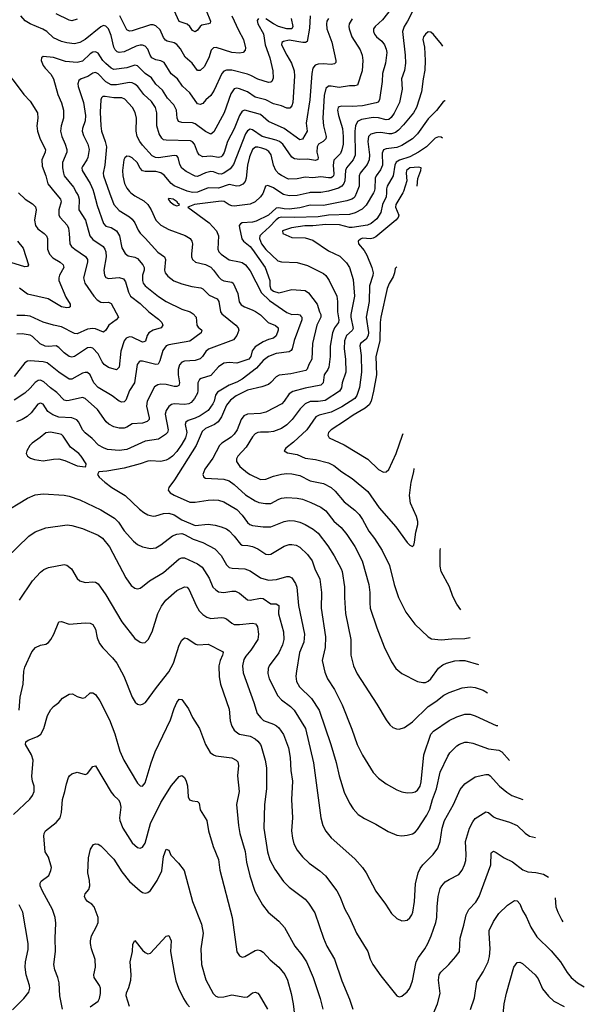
# Model space of a CAD drawing. Header units: inches. Extents: x 990586 to 1117858, y 769490 to 892071.
# Tile 156 of 248: x 1092291 to 1096603, y 823806 to 831321. Entities that reach past the tile are written whole.
import ezdxf

# ---------------------------------------------------------------- set-up
doc = ezdxf.new("R2010")
doc.units = ezdxf.units.IN
doc.header["$MEASUREMENT"] = 0
doc.layers.add('B0892', color=7, linetype='Continuous')
doc.layers.add('B0893', color=7, linetype='Continuous')

msp = doc.modelspace()

# ---------------------------------------------------------------- linework, layer by layer
at = {"layer": 'B0892', "color": 6}
for points, elevation in [([(1092977.9, 830000), (1093010.5, 829910.5), (1093050, 829864.7), (1093130, 829815), (1093150, 829797.9), (1093170.4, 829770), (1093194.7, 829714.7), (1093210.8, 829690.8), (1093250, 829654), (1093347, 829546.9), (1093398.1, 829510), (1093404.7, 829490), (1093396.8, 829410), (1093402.3, 829390), (1093422.5, 829362.5), (1093468.4, 829328.4), (1093530, 829303.6), (1093604.8, 829284.8), (1093675, 829275), (1093690, 829266.7), (1093737.6, 829217.6), (1093800.1, 829190), (1093812.8, 829170), (1093825.3, 829090), (1093834.7, 829074.7), (1093942.1, 828990), (1093959.2, 828970), (1093964.9, 828950), (1093949.6, 828910), (1093923.1, 828876.9), (1093733.5, 828806.5), (1093711.7, 828788.3), (1093686.7, 828750), (1093668, 828732), (1093630, 828720.4), (1093550, 828715.6), (1093530, 828707.1), (1093512.7, 828687.3), (1093502, 828650), (1093500.8, 828610), (1093511.6, 828550), (1093507.5, 828530), (1093490, 828520.7), (1093470, 828521), (1093410, 828535.5), (1093370, 828538.4), (1093344.8, 828535.2), (1093320.2, 828519.8), (1093264.1, 828410), (1093260.6, 828370), (1093278.8, 828281.2), (1093278.6, 828270), (1093265.4, 828254.6), (1093230, 828240.2), (1093150, 828235.3), (1093110, 828209.7), (1093090, 828202.3), (1093050, 828203.1), (1093010, 828213.6), (1092972.7, 828232.7), (1092950.5, 828250.5), (1092885.6, 828345.6), (1092790, 828430.7), (1092770, 828436.9), (1092670, 828414.4), (1092650, 828412.2), (1092630, 828417.5), (1092575.5, 828475.5), (1092525.2, 828510), (1092475.9, 828555.9), (1092450, 828568.4), (1092432.5, 828567.5), (1092410, 828552.5), (1092372.2, 828507.8), (1092331.2, 828470), (1092250, 828418.1)], 4500), ([(1092856.9, 830000), (1092883.1, 829903.1), (1092930, 829765.2), (1092950, 829745.5), (1092990, 829735.5), (1093031.4, 829710), (1093054.3, 829670), (1093070, 829580.3), (1093095.5, 829535.5), (1093118.3, 829518.3), (1093170, 829507.7), (1093190, 829498.1), (1093231.4, 829450), (1093241.4, 829430), (1093241.4, 829410), (1093229.3, 829370), (1093227.8, 829330), (1093234.2, 829310), (1093250, 829290.6), (1093350, 829208.7), (1093410.5, 829170.5), (1093530, 829111.7), (1093591.9, 829091.9), (1093617, 829077), (1093638.4, 829050), (1093643.2, 828990), (1093654, 828974), (1093681.2, 828950), (1093677.7, 828930), (1093590, 828868.1), (1093430, 828840.5), (1093408.8, 828831.2), (1093383.5, 828796.5), (1093362.1, 828717.9), (1093349.1, 828690.9), (1093330, 828688.4), (1093230, 828715.5), (1093210, 828715.6), (1093202.3, 828710), (1093189.4, 828690), (1093168.5, 828550), (1093129.4, 828490), (1093102, 828418), (1093090, 828404.6), (1093070, 828401.1), (1093050, 828408.4), (1092996.7, 828450), (1092890, 828513.9), (1092858.5, 828550), (1092830.5, 828610.5), (1092810, 828627.6), (1092790, 828629.1), (1092770, 828622.3), (1092690, 828576), (1092670, 828577.5), (1092590, 828629.4), (1092501.9, 828701.9), (1092470, 828709.6), (1092370, 828718.2), (1092350, 828715.5), (1092330, 828702.3), (1092250, 828596.6)], 4400), ([(1093140.8, 830000), (1093170, 829975.8), (1093238.9, 829938.9), (1093270, 829911.5), (1093295.5, 829870), (1093331.7, 829791.7), (1093370, 829752.3), (1093430, 829719.1), (1093554.9, 829674.8), (1093592.2, 829650), (1093606.5, 829630), (1093611.7, 829610), (1093601.9, 829530), (1093602.4, 829510), (1093609.7, 829489.7), (1093634.4, 829470), (1093710, 829451.6), (1093750, 829432.8), (1093772.1, 829410), (1093810, 829357.2), (1093830, 829338.3), (1093850, 829328.7), (1093910, 829317.9), (1093921.8, 829310), (1093956.2, 829230), (1093967.9, 829167.9), (1093983.4, 829143.4), (1094008.1, 829128.1), (1094066.8, 829106.8), (1094092.7, 829092.7), (1094130, 829068), (1094187.2, 829010), (1094245.7, 828985.7), (1094264.7, 828970), (1094264.6, 828950), (1094250, 828906.8), (1094228.9, 828891.1), (1094190, 828880.9), (1094150, 828863.2), (1094090, 828824.6), (1094065.6, 828794.4), (1094054.9, 828750), (1094039.7, 828730), (1093950, 828700.6), (1093890, 828705.2), (1093850, 828699.2), (1093810, 828671.7), (1093750, 828606), (1093676.4, 828583.6), (1093664.1, 828575.9), (1093651.3, 828550), (1093652.2, 828490), (1093648.5, 828470), (1093626.1, 828430), (1093600.4, 828399.6), (1093581.6, 828390), (1093550, 828384.8), (1093470, 828389), (1093450, 828382.8), (1093431.1, 828368.9), (1093410, 828339), (1093402.5, 828310), (1093424.7, 828190), (1093419.6, 828170), (1093405, 828155), (1093350, 828120.4), (1093250, 828105), (1093110, 828041.3), (1093050, 828032.3), (1092961.2, 828041.2), (1092930, 828052), (1092894.1, 828074.1), (1092843.5, 828123.5), (1092790, 828166.4), (1092770, 828191.2), (1092741.6, 828250), (1092727.6, 828267.6), (1092690, 828281.6), (1092590, 828286.6), (1092544.3, 828304.3), (1092507.3, 828330), (1092470, 828387.4), (1092450, 828394.5), (1092430, 828387.4), (1092378.8, 828321.2), (1092347.4, 828292.6), (1092311, 828269), (1092268, 828252)], 4600), ([(1092725.5, 830000), (1092738.1, 829978.1), (1092745.4, 829950), (1092741.9, 829870), (1092792.5, 829790), (1092826.5, 829670), (1092850, 829642.1), (1092928.5, 829588.5), (1092942.3, 829570), (1092948.5, 829550), (1092951.2, 829510), (1092933.5, 829410), (1092938.9, 829370), (1092950, 829354.3), (1092970, 829346.4), (1093050, 829352.5), (1093084, 829344), (1093100.2, 829320.2), (1093122.2, 829242.2), (1093138.3, 829210), (1093210, 829155.3), (1093277.1, 829090), (1093350, 829035.2), (1093375.7, 829010), (1093385.3, 828990), (1093370.9, 828970), (1093310, 828952.1), (1093278.2, 828930), (1093263.5, 828910), (1093251.4, 828868.5), (1093238.2, 828861.8), (1093230, 828860.5), (1093150, 828897), (1093130, 828899.5), (1093104.1, 828890), (1093088.5, 828870), (1093064.4, 828790), (1093050.1, 828669.9), (1093030.8, 828649.2), (1092970, 828665.2), (1092935.8, 828690), (1092919.9, 828710), (1092889.8, 828770), (1092850, 828814.7), (1092830, 828820.1), (1092810, 828815.8), (1092710, 828751.5), (1092690, 828745.7), (1092670, 828749.1), (1092630, 828778.3), (1092590, 828819.3), (1092570.4, 828830.4), (1092510, 828826.9), (1092485.3, 828830), (1092446.7, 828846.7), (1092390, 828901.9), (1092370, 828913), (1092310, 828924.4), (1092270, 828920.4)], 4300), ([(1092561.5, 830000), (1092602.3, 829950), (1092606.6, 829930), (1092590.5, 829870), (1092589.5, 829830), (1092599.9, 829810), (1092652.7, 829752.7), (1092662.8, 829730), (1092669.9, 829690), (1092673.1, 829610), (1092686.5, 829590), (1092711.4, 829570), (1092794.3, 829514.3), (1092809.3, 829490), (1092809.3, 829470), (1092777.4, 829350), (1092788.3, 829310), (1092856.1, 829210), (1092881.8, 829181.8), (1092910, 829166.1), (1092930, 829162.5), (1092970, 829165.3), (1092990, 829155.1), (1093045.1, 829050), (1093028.3, 829030), (1092971.6, 828990), (1092950, 828952.4), (1092930, 828936), (1092870, 828961.1), (1092850, 828964.9), (1092810, 828958.4), (1092730, 828924.1), (1092710, 828926.2), (1092610, 828976.4), (1092548.1, 828988.1), (1092470, 829012.7), (1092370, 829056.8), (1092330, 829064.1), (1092270, 829062.9)], 4200), ([(1092282.6, 830000), (1092333.9, 829950), (1092390, 829915.6), (1092411.9, 829891.9), (1092415.9, 829870), (1092403.6, 829790), (1092411.2, 829750), (1092430, 829723.9), (1092477.9, 829690), (1092496.9, 829670), (1092503.7, 829650), (1092504.3, 829570), (1092519.1, 829530), (1092543.2, 829503.2), (1092599.1, 829470), (1092623.3, 829450), (1092627.3, 829430), (1092594.8, 829370), (1092589.2, 829350), (1092590.5, 829330), (1092644, 829204), (1092675.8, 829150), (1092677.3, 829130), (1092670, 829124.7), (1092650, 829121.2), (1092610, 829128.6), (1092509.2, 829189.2), (1092350, 829225.3), (1092290.9, 829270.9)], 4100), ([(1094149.6, 830000), (1094147, 829993), (1094130.8, 829969.2), (1094089.1, 829930.9), (1094050, 829913.9), (1093930, 829898.8), (1093910, 829900.4), (1093890, 829907.9), (1093852.4, 829932.4), (1093830, 829935.2), (1093625.2, 829910), (1093574.4, 829890), (1093737.1, 829770), (1093793.7, 829710), (1093808.1, 829670), (1093803, 829570), (1093810.9, 829550), (1093828.6, 829530), (1093890, 829486.9), (1093970, 829473.4), (1093990, 829466.9), (1094015.2, 829450), (1094050, 829403.8), (1094137.2, 829237.2), (1094198.6, 829178.6), (1094330, 829087.1), (1094370, 829071.6), (1094410, 829073), (1094429.1, 829069.1), (1094439.1, 829059.1), (1094445.4, 829050), (1094445.8, 829030), (1094386.8, 828873.2), (1094371.7, 828808.3), (1094365.1, 828794.9), (1094350, 828784.6), (1094250, 828772.6), (1094190, 828751.5), (1094150, 828720.3), (1094098.5, 828661.5), (1093990, 828576.6), (1093950, 828554.4), (1093890, 828532.6), (1093800.9, 828479.1), (1093785.8, 828454.2), (1093775.9, 828410), (1093766.9, 828390), (1093730, 828338.2), (1093670, 828296.6), (1093630, 828278.7), (1093577.3, 828262.7), (1093560.3, 828250), (1093554.4, 828230), (1093567.2, 828170), (1093557.6, 828130), (1093530, 828080.3), (1093490, 828025.3), (1093458.7, 827990), (1093430, 827968.1), (1093410, 827958.4), (1093370, 827949.2), (1093290, 827954.2), (1093270, 827951), (1093210, 827930.1), (1093090, 827898.6), (1092955.3, 827875.3), (1092894.9, 827870), (1092885.2, 827850), (1092899.3, 827830), (1092941.8, 827790), (1092995.2, 827750), (1093095.3, 827690), (1093205.4, 827585.4), (1093239.2, 827559.2), (1093270, 827542.5), (1093310, 827532.9), (1093330, 827534.2), (1093390, 827550.9), (1093430, 827554.2), (1093470, 827541.9), (1093530, 827504.2), (1093630, 827460.9), (1093730, 827470.4), (1093783.6, 827463.6), (1093830, 827451.3), (1093870, 827434), (1093890, 827419.1), (1093930, 827379.1), (1093977.2, 827317.2), (1093990, 827309.8), (1094032.1, 827307.9), (1094070, 827300), (1094110, 827281.7), (1094170, 827242), (1094190, 827239), (1094210, 827242.8), (1094310, 827302.6), (1094350, 827315.2), (1094370, 827316.3), (1094401, 827310), (1094430, 827294.5), (1094490, 827239.8), (1094523.3, 827190), (1094544.2, 827130), (1094583.6, 827050), (1094596.7, 826950), (1094592.5, 826830), (1094626.1, 826610), (1094622.7, 826530), (1094601.3, 826430), (1094621.6, 826341.6), (1094642, 826290), (1094694.8, 826210), (1094753, 826093), (1094826.6, 825906.6), (1094867.2, 825790), (1094908.9, 825708.9), (1094990, 825576.1), (1095031, 825531), (1095090, 825487.8), (1095170, 825442.4), (1095210, 825426.9), (1095250, 825420.8), (1095290, 825421.7), (1095310, 825427.3), (1095330, 825439.5), (1095349, 825471), (1095356.3, 825503.7), (1095378.2, 825710), (1095431.1, 825868.9), (1095450.6, 825890), (1095570, 825971.8), (1095630, 826000.2), (1095690, 826019.9), (1095730, 826019.4), (1095770, 826008.1), (1095930, 825934.5), (1095941.9, 825933.1)], 4700), ([(1094862.8, 830000), (1094850.3, 829970), (1094840.4, 829959.6), (1094827.8, 829950), (1094790, 829938), (1094610, 829902), (1094510, 829906.4), (1094430, 829885.8), (1094350, 829875.7), (1094310, 829877.2), (1094270, 829885.1), (1094250, 829882.4), (1094190, 829829.1), (1094097.8, 829782.2), (1094070, 829775.3), (1093990, 829770.8), (1093976.2, 829763.8), (1093967.3, 829750), (1093969, 829731), (1093987.6, 829647.6), (1093999.2, 829630), (1094049.8, 829589.8), (1094070, 829566.3), (1094165, 829430), (1094200.1, 829330), (1094201.4, 829290), (1094210, 829264.3), (1094230, 829248.8), (1094270, 829237.1), (1094370, 829260.4), (1094470, 829253), (1094495.9, 829235.9), (1094561.7, 829150), (1094579.5, 829090), (1094591.6, 829070), (1094591.4, 829050), (1094559.3, 828990), (1094526.1, 828850), (1094522.2, 828730), (1094499, 828690), (1094486.7, 828653.3), (1094476.6, 828643.4), (1094360.9, 828619.1), (1094271.5, 828608.5), (1094250, 828594.5), (1094210, 828550.7), (1094190, 828537.3), (1094140.8, 828519.2), (1094030, 828492.5), (1093944.7, 828450), (1093901.8, 828418.2), (1093870, 828378.7), (1093830.9, 828289.1), (1093807.6, 828252.4), (1093777.9, 828230), (1093710, 828201.1), (1093683.4, 828176.6), (1093638, 828070), (1093472.1, 827807.9), (1093430, 827750), (1093423.8, 827730), (1093439.5, 827710), (1093470, 827692), (1093590, 827639.7), (1093630, 827638.5), (1093730, 827654.9), (1093770, 827656.9), (1093810, 827653.3), (1093850, 827640.9), (1093950, 827583.2), (1093990, 827539.8), (1094030, 827482.1), (1094047.6, 827467.6), (1094070, 827459.7), (1094150.7, 827449.3), (1094210, 827449.8), (1094310, 827490), (1094350, 827497.8), (1094390, 827496.1), (1094430, 827486.5), (1094470, 827468.5), (1094532.5, 827432.5), (1094570, 827401.3), (1094645.1, 827305.1), (1094693.6, 827230), (1094746.1, 827130), (1094752.3, 827110), (1094771.4, 826991.4), (1094771, 826910), (1094778.1, 826790), (1094820.5, 826590), (1094819.4, 826470), (1094840.6, 826390), (1094868.1, 826328.1), (1095017.9, 826097.9), (1095090, 825977.6), (1095118.4, 825938.5), (1095139.9, 825919.9), (1095168.8, 825908.8), (1095190, 825907.2), (1095230, 825919), (1095290, 825962), (1095410, 826079), (1095470, 826116.8), (1095530, 826166.6), (1095570, 826185.4), (1095670, 826221.2), (1095730, 826229.4), (1095770, 826223.8), (1095830, 826203.5), (1095864, 826183.4)], 4800), ([(1094992.9, 830000), (1094935.9, 829904.1), (1094906.1, 829873.9), (1094852.4, 829847.6), (1094810, 829834.8), (1094650, 829829.5), (1094570, 829816.9), (1094389.7, 829810.3), (1094290, 829814.8), (1094270, 829808.7), (1094250, 829793.7), (1094199.6, 829740.4), (1094143.3, 829690), (1094126, 829670), (1094123.1, 829650), (1094138.8, 829610), (1094170, 829566.6), (1094261.3, 829481.3), (1094290, 829471.6), (1094410, 829468.3), (1094490, 829444.5), (1094610, 829384.3), (1094630, 829367.2), (1094654.6, 829330), (1094712.3, 829210), (1094717.9, 829170), (1094719, 829090), (1094728.4, 829030), (1094725.4, 829010), (1094694.4, 828970), (1094680.2, 828930), (1094661.7, 828830), (1094662, 828750), (1094650.8, 828670), (1094642.9, 828650), (1094615.9, 828610), (1094607.9, 828550), (1094589.7, 828530.3), (1094470, 828509.3), (1094376.8, 828483.2), (1094350, 828464.9), (1094311.6, 828408.4), (1094291.6, 828388.4), (1094170, 828325.1), (1094130, 828314.4), (1094030.7, 828309.3), (1094003, 828297), (1093981.2, 828270), (1093951.7, 828190), (1093930, 828156.7), (1093905.4, 828134.6), (1093835.2, 828090), (1093815.9, 828070), (1093765.3, 827974.7), (1093704.5, 827890), (1093690.7, 827850), (1093696.8, 827830), (1093710, 827822.6), (1093850, 827813.3), (1093890, 827801), (1093930, 827773.6), (1094015.7, 827695.7), (1094090, 827648), (1094116.1, 827636.1), (1094167.6, 827627.6), (1094210, 827629.4), (1094270, 827662), (1094291.2, 827668.8), (1094330, 827673.5), (1094410, 827669.1), (1094450, 827660.2), (1094515.3, 827635.3), (1094590, 827600.8), (1094630, 827572.7), (1094690, 827492.7), (1094745.7, 827445.7), (1094790, 827392.9), (1094850, 827299.6), (1094906.9, 827190), (1094956.8, 827010), (1094963.9, 826950), (1094963.7, 826870), (1094968.4, 826830), (1095018.5, 826678.5), (1095075.3, 826535.3), (1095130, 826421.1), (1095164, 826370), (1095210.3, 826330.3), (1095329.8, 826269.8), (1095370, 826261), (1095390, 826262.8), (1095410, 826273), (1095430, 826290.9), (1095490, 826370.7), (1095522.6, 826397.4), (1095550, 826410.2), (1095612.9, 826427.2), (1095648.6, 826431.4), (1095690, 826429.6), (1095794, 826399.2)], 4900), ([(1095091.6, 830000), (1095090.3, 829970), (1095061.7, 829910), (1095049.2, 829850), (1095018.2, 829801.8), (1094975.3, 829764.7), (1094946.9, 829753.1), (1094830, 829734.6), (1094810, 829735.6), (1094734.4, 829754.4), (1094630, 829758.8), (1094530, 829746.4), (1094467.8, 829747.8), (1094366.9, 829733.1), (1094297.1, 829710), (1094299.5, 829690), (1094370, 829658.3), (1094470, 829654.7), (1094530, 829636.9), (1094650, 829557.8), (1094735.9, 829515.9), (1094786, 829466), (1094809.4, 829429.4), (1094836.9, 829336.9), (1094847.7, 829210), (1094819.1, 829070), (1094819.3, 829050), (1094836.5, 828963.5), (1094831.1, 828948.9), (1094786.6, 828910), (1094771.9, 828870), (1094768.7, 828810), (1094779.5, 828730), (1094780.5, 828630), (1094752.4, 828550), (1094748.6, 828510), (1094733.2, 828486.8), (1094624.5, 828415.5), (1094570, 828406.7), (1094510, 828405.9), (1094471.1, 828390), (1094432.9, 828350), (1094371.6, 828268.4), (1094330, 828227.6), (1094290, 828200.3), (1094230, 828179), (1094190, 828173.6), (1094130, 828173.4), (1094110, 828169.6), (1094090, 828159.3), (1094070, 828136.8), (1094021.4, 828058.6), (1093956.8, 827990), (1093947.1, 827970), (1093947, 827950), (1093971.9, 827911.9), (1094030, 827862.7), (1094050, 827849), (1094130, 827812.4), (1094170, 827813.1), (1094230, 827836.9), (1094290, 827852.3), (1094330, 827857), (1094370, 827854.8), (1094430, 827841.7), (1094510, 827800.2), (1094610, 827780.7), (1094670, 827750), (1094701.3, 827721.3), (1094770, 827640.9), (1094850, 827578.6), (1094883.3, 827543.3), (1094910, 827506.5), (1094957.1, 827417.1), (1095000.5, 827360.5), (1095059.4, 827270), (1095115.7, 827155.7), (1095150, 827009.4), (1095184.7, 826910), (1095239, 826799), (1095307.4, 826707.4), (1095411, 826611), (1095434.8, 826594.8), (1095508.4, 826588.4), (1095590, 826596.4), (1095690, 826597.4), (1095730.4, 826604.5)], 5000), ([(1094501, 830000), (1094410, 829978), (1094350, 829975.9), (1094305.5, 829985.5), (1094284, 830000)], 4700), ([(1095217.2, 830000), (1095163.9, 829910), (1095161.1, 829890), (1095185.3, 829830), (1095179.9, 829810), (1095164.1, 829790), (1095010, 829664.5), (1094990, 829652.9), (1094970, 829647.9), (1094910, 829652.8), (1094893.7, 829646.3), (1094874.7, 829630), (1094879.3, 829610), (1094920.3, 829560.3), (1094942.7, 829522.7), (1094979.1, 829430), (1094989.2, 829390), (1094987.6, 829367.6), (1094961.5, 829290), (1094960, 829170), (1094937.8, 829050), (1094953.7, 828933.7), (1094952.9, 828910), (1094937.7, 828882.3), (1094893.1, 828850), (1094889.1, 828830.9), (1094897.9, 828757.9), (1094902.3, 828630), (1094885.8, 828514.2), (1094866.6, 828453.4), (1094849.5, 828430), (1094750, 828366.6), (1094670, 828325.5), (1094577.5, 828302.5), (1094552.7, 828290), (1094483.3, 828190), (1094382.5, 828097.5), (1094322.7, 828050), (1094310.1, 828030), (1094336.1, 828016.1), (1094410, 828001.9), (1094470, 827974.8), (1094550, 827964.4), (1094650, 827939.6), (1094690, 827918.6), (1094750, 827871.1), (1094830, 827819.5), (1094950, 827719.1), (1095035.3, 827595.3), (1095162.7, 827450), (1095250, 827331.4), (1095270, 827310.6), (1095290, 827300.1), (1095299.6, 827310), (1095307.1, 827332.9), (1095316.2, 827410), (1095331.6, 827468.4), (1095332.2, 827490), (1095319.9, 827530), (1095274.5, 827630), (1095268.9, 827690), (1095281.1, 827790), (1095301.6, 827870), (1095302.4, 827894.6)], 5100), ([(1092275.1, 829630), (1092318.2, 829578.2), (1092359.3, 829450), (1092350, 829436.4), (1092330, 829435.7), (1092089.4, 829509.4)], 4000), ([(1095170, 829435.3), (1095158.3, 829421.7), (1095154.1, 829390), (1095142.9, 829357), (1095112.5, 829307.5), (1095097.7, 829270), (1095048.2, 829050), (1095043.5, 829010), (1095042.2, 828870), (1095010.7, 828750), (1095016.4, 828610), (1094994, 828486), (1094974.5, 828410), (1094958.5, 828381.5), (1094930, 828355.2), (1094836.7, 828303.2), (1094779, 828261), (1094668.4, 828191.6), (1094649.6, 828170), (1094643.5, 828150), (1094655.3, 828130), (1094770, 828076.1), (1094950, 827967.2), (1095030, 827887.5), (1095070, 827868.6), (1095090, 827869.2), (1095110, 827888.5), (1095167.1, 828010), (1095213.1, 828150), (1095219.2, 828161.6)], 5200), ([(1095170.8, 829434.5), (1095170, 829435.3)], 5200), ([(1092150, 827548.1), (1092350, 827669.2), (1092410, 827693.6), (1092470, 827701.9), (1092630, 827692.2), (1092670, 827684.1), (1092750, 827655.9), (1092910, 827579.6), (1093015.5, 827515.5), (1093045.3, 827485.3), (1093090, 827420.9), (1093159.9, 827339.9), (1093190, 827315.6), (1093230, 827297.6), (1093290, 827286), (1093330, 827289.6), (1093370, 827311.8), (1093457.6, 827382.4), (1093490, 827395.4), (1093530, 827399), (1093550, 827392.8), (1093615.2, 827355.2), (1093690.8, 827330.8), (1093782.5, 827282.5), (1093830, 827232.3), (1093870, 827159.6), (1093890, 827141.1), (1093914.3, 827134.3), (1094011, 827131), (1094050, 827113.4), (1094130, 827062), (1094190, 827044.2), (1094252.4, 827047.7), (1094330, 827072.1), (1094350, 827072.3), (1094370, 827062.3), (1094396.6, 827016.6), (1094406.4, 826990), (1094421.3, 826850), (1094466.8, 826630), (1094461, 826570), (1094428.7, 826490), (1094403.8, 826350), (1094399.7, 826310), (1094404.5, 826270), (1094428, 826230), (1094518.9, 826138.9), (1094578.1, 826050), (1094666.9, 825790), (1094708.3, 825651.7), (1094730, 825550), (1094770, 825424.2), (1094810, 825340.1), (1094837.9, 825297.9), (1094875.5, 825255.5), (1094923.2, 825223.2), (1095010, 825180.4), (1095104.9, 825124.9), (1095170, 825098.3), (1095210, 825093.1), (1095250, 825096.2), (1095290, 825106.2), (1095310, 825118.9), (1095330, 825140.9), (1095399.5, 825250), (1095423.8, 825296.2), (1095444.5, 825370), (1095474.2, 825450), (1095502.5, 825577.5), (1095559.1, 825700.9), (1095575.5, 825724.5), (1095630, 825779.6), (1095650, 825792.3), (1095690, 825806.1), (1095710, 825807.2), (1095750, 825799.4), (1095870, 825755.5), (1095950, 825746.5), (1095972.3, 825732.3), (1096031.6, 825666.2)], 4600), ([(1092188.2, 827210), (1092361.5, 827378.5), (1092410, 827411.2), (1092490, 827443.4), (1092653.8, 827466.2), (1092690, 827461.7), (1092770, 827437.6), (1092890, 827387.7), (1092923.7, 827363.7), (1092976.9, 827296.9), (1093100.4, 827060.4), (1093142.3, 827002.3), (1093170, 826981.4), (1093190, 826978.1), (1093210, 826982.6), (1093230, 826993.9), (1093281.8, 827038.2), (1093390, 827101.6), (1093510, 827205.7), (1093530, 827213.7), (1093550, 827213.6), (1093650, 827167.2), (1093683.5, 827143.5), (1093737.7, 827057.7), (1093766.7, 826990), (1093788.5, 826968.5), (1093810, 826955.1), (1093850, 826947.9), (1093910, 826959.9), (1093938.7, 826958.7), (1093970, 826944.7), (1094030, 826894.2), (1094050, 826891.2), (1094130, 826906.7), (1094150, 826902.5), (1094210, 826863.1), (1094250, 826863.4), (1094269.3, 826850), (1094267, 826787), (1094305.1, 826650), (1094308.5, 826590), (1094299.1, 826550), (1094270.9, 826489.1), (1094197, 826390), (1094188.6, 826370), (1094186.2, 826330), (1094197.1, 826290), (1094261.3, 826161.3), (1094289.7, 826130), (1094358.8, 826078.8), (1094388.2, 826050), (1094473.4, 825910), (1094534.7, 825650), (1094591.8, 825230), (1094605.5, 825170), (1094627.6, 825127.6), (1094670, 825077.1), (1094850, 824915.7), (1094909.7, 824850), (1094936.7, 824810), (1095010, 824669.5), (1095084.8, 824570), (1095130, 824498.3), (1095170, 824460.1), (1095210, 824444.2), (1095234.5, 824445.5), (1095250, 824449.5), (1095270, 824465), (1095285.2, 824490), (1095293.1, 824510), (1095305.9, 824590), (1095313.5, 824726.5), (1095334.9, 824810), (1095350, 824842.2), (1095370.1, 824869.9), (1095449, 824950), (1095483, 824997), (1095502.3, 825050), (1095516.4, 825150), (1095534.2, 825210), (1095604.1, 825330), (1095655, 825445), (1095690.5, 825489.5), (1095770, 825543.4), (1095850, 825561.3), (1095870, 825560.2), (1095883.7, 825550), (1095955.9, 825470), (1096010, 825424.9), (1096050, 825400.4), (1096131.9, 825368.1)], 4500), ([(1095659.4, 826817.9), (1095630, 826859.3), (1095597.4, 826917.4), (1095572.4, 826992.4), (1095509.7, 827110.3), (1095501.7, 827150), (1095502, 827270), (1095504.5, 827285.1)], 5000), ([(1092289.2, 826890.8), (1092390, 827037.6), (1092450, 827103.3), (1092475.7, 827124.3), (1092510, 827139.6), (1092630, 827162.3), (1092650, 827158.5), (1092687.2, 827130), (1092730, 827057), (1092750, 827038.5), (1092790, 827025.2), (1092850, 827031.7), (1092870, 827027.5), (1092890, 827014.1), (1092950, 826932.4), (1093070, 826725.3), (1093170, 826597.7), (1093210, 826569.6), (1093230, 826563.9), (1093250, 826568.6), (1093272.2, 826590), (1093301.5, 826650), (1093345.8, 826790), (1093374.8, 826845.2), (1093406.7, 826890), (1093490, 826964.6), (1093550, 826993), (1093570.2, 826990.2), (1093586.4, 826970), (1093638.1, 826850), (1093662.1, 826810), (1093690, 826781.5), (1093720.8, 826760.8), (1093750, 826751.5), (1093830, 826759.4), (1093850, 826756.3), (1093870, 826747.6), (1093910, 826714.9), (1093930, 826705.8), (1093970, 826704), (1094070, 826714.6), (1094090.7, 826710.7), (1094100.4, 826700.4), (1094106.6, 826686.6), (1094115, 826630), (1094110, 826590), (1094056.9, 826510), (1094017.2, 826462.8), (1094003, 826437), (1093992.1, 826390), (1093996.9, 826336.9), (1094080.1, 826110), (1094105, 826025), (1094131.5, 825991.5), (1094153.3, 825973.3), (1094230, 825945.4), (1094252.8, 825932.8), (1094270, 825916.7), (1094304.7, 825864.7), (1094342.5, 825762.5), (1094356.5, 825690), (1094362.6, 825590), (1094374, 825510), (1094367.8, 825370), (1094374.4, 825230), (1094366.4, 825130), (1094373.6, 825073.6), (1094385.7, 825030), (1094410, 824983.1), (1094450.7, 824930.7), (1094502.5, 824882.5), (1094583.7, 824823.7), (1094626.3, 824786.3), (1094712.2, 824672.2), (1094735.7, 824630), (1094773.2, 824533.2), (1094809.1, 824469.1), (1094861.9, 824350), (1094948.4, 824210), (1094967.6, 824150), (1094987.8, 824110), (1095050, 824022.3), (1095170, 823871.6), (1095190, 823864.4), (1095210, 823869.1), (1095250, 823902.4), (1095270, 823930.3), (1095290, 823985.3), (1095318.6, 824130), (1095335.8, 824164.2), (1095385.1, 824230), (1095407.5, 824270), (1095433.8, 824330), (1095468.9, 824430), (1095477.2, 824470), (1095478.1, 824550), (1095486.7, 824630), (1095502.6, 824690), (1095513.3, 824710), (1095540.1, 824739.9), (1095570, 824759.9), (1095643.4, 824796.6), (1095669.6, 824830.4), (1095688.4, 824870), (1095696.8, 824903.2), (1095700.9, 824950), (1095695.3, 825050), (1095726.4, 825150), (1095750, 825198.5), (1095770, 825224.4), (1095850, 825275.6), (1095870, 825271.2), (1095910, 825236.6), (1095930, 825227.2), (1096030, 825197.3), (1096089.2, 825170), (1096150, 825111.5), (1096184.8, 825090), (1096230, 825078.9)], 4400), ([(1092288.4, 826051.6), (1092293.7, 826150), (1092318, 826250), (1092321.8, 826350), (1092330, 826378.1), (1092384.7, 826495.3), (1092412.1, 826530), (1092450, 826546.8), (1092490, 826555.1), (1092510, 826567.2), (1092530, 826591.5), (1092551.8, 826630), (1092590, 826724.3), (1092610, 826727.7), (1092670, 826707.1), (1092790, 826718.2), (1092830, 826714.1), (1092850, 826704), (1092869.8, 826670), (1092882.4, 826602.4), (1092901, 826561), (1092925.8, 826525.8), (1093001.1, 826450), (1093032.9, 826410), (1093086.7, 826310), (1093150, 826150.7), (1093173.2, 826113.2), (1093190, 826098.1), (1093210, 826092.1), (1093230, 826096), (1093250.9, 826110), (1093334.8, 826225.2), (1093430, 826342.7), (1093465.1, 826410), (1093510, 826547.8), (1093530, 826585.8), (1093550, 826604.1), (1093570, 826598.2), (1093635.3, 826555.3), (1093650.3, 826550.3), (1093730, 826554.8), (1093838.6, 826498.6), (1093843.8, 826490), (1093839.6, 826470), (1093821.1, 826430), (1093811.5, 826390), (1093814.1, 826305.9), (1093824.2, 826250), (1093890, 826059.3), (1093898.7, 825970), (1093910.2, 825930.2), (1093930, 825898.5), (1093955.7, 825875.7), (1093970, 825868.9), (1094050, 825853.7), (1094090, 825832.7), (1094110, 825814.4), (1094130.3, 825790.3), (1094136.2, 825776.2), (1094165.9, 825670), (1094175.5, 825610), (1094176.8, 825450), (1094161.6, 825330), (1094156.3, 825150), (1094183.9, 824970), (1094201, 824910), (1094238.3, 824838.3), (1094304.7, 824744.7), (1094350, 824700.7), (1094469.8, 824609.8), (1094497.4, 824577.4), (1094543.8, 824503.8), (1094609.9, 824309.9), (1094636.1, 824250), (1094694.2, 824150), (1094750, 823985), (1094810, 823846.4), (1094835.8, 823770)], 4300), ([(1092244.3, 825255.7), (1092368.5, 825371.5), (1092390, 825399.8), (1092402.5, 825430), (1092402.9, 825470), (1092388.6, 825510), (1092384.6, 825544.6), (1092395.2, 825670), (1092381.7, 825710), (1092336.2, 825790), (1092337.3, 825810), (1092356.7, 825823.3), (1092426.6, 825850), (1092451.7, 825868.3), (1092476, 825910), (1092502.4, 826010), (1092530, 826057.3), (1092550, 826078.9), (1092589.8, 826110), (1092618.5, 826141.5), (1092670, 826173.1), (1092694.5, 826174.5), (1092730, 826155.4), (1092770, 826143.9), (1092790, 826148.1), (1092830, 826182.2), (1092850, 826183.1), (1092870, 826169.6), (1092902, 826122), (1092976.2, 825976.2), (1093018.6, 825870), (1093057, 825737), (1093085.9, 825670), (1093190, 825493.4), (1093210, 825474.4), (1093230, 825472.2), (1093250, 825495.5), (1093295.2, 825650), (1093326, 825734), (1093442.8, 825977.2), (1093470, 826064.1), (1093489.9, 826109.9), (1093510, 826133.8), (1093530, 826133.4), (1093581.4, 826061.4), (1093610, 825996.1), (1093663.1, 825910), (1093710, 825788.1), (1093746.8, 825726.8), (1093769.8, 825709.8), (1093790, 825703.4), (1093910, 825688.1), (1093945, 825670), (1093955.6, 825655.6), (1093961.8, 825630), (1093954.1, 825550), (1093967.3, 825430), (1093947.7, 825330), (1093961.8, 825170), (1093971.7, 825110), (1094012.3, 824972.3), (1094023.1, 824890), (1094047.6, 824787.6), (1094087.3, 824670), (1094145.8, 824565.8), (1094189.3, 824509.3), (1094270, 824440.5), (1094312.1, 824392.1), (1094391.1, 824250), (1094444.6, 824184.5), (1094479.9, 824130), (1094533.2, 824010), (1094586.4, 823850), (1094605, 823770)], 4200), ([(1092616.9, 823770), (1092598.1, 823870), (1092592.7, 823970), (1092582.8, 824010), (1092560, 824070), (1092552.3, 824110), (1092564.8, 824210), (1092561.9, 824310), (1092566.2, 824426.2), (1092561.7, 824470), (1092540.9, 824530), (1092464.1, 824670), (1092447.2, 824710), (1092446.9, 824730), (1092454.2, 824745.8), (1092514.1, 824790), (1092530, 824826.5), (1092532.9, 824850), (1092512, 824930), (1092486.5, 824970), (1092475, 825090), (1092477.9, 825110), (1092487.7, 825130), (1092570, 825195), (1092599.2, 825230), (1092609.7, 825270), (1092617.6, 825370), (1092637, 825430), (1092647.7, 825490), (1092662.9, 825537.1), (1092670.5, 825549.5), (1092690, 825565.5), (1092730, 825577.3), (1092790, 825560.1), (1092797.6, 825562.4), (1092810, 825566.9), (1092850, 825620.3), (1092870, 825625.3), (1092990, 825424.4), (1093010, 825398.8), (1093046.4, 825366.4), (1093056, 825350), (1093064, 825310), (1093053.2, 825230), (1093055.1, 825210), (1093078.5, 825150), (1093150, 825039.7), (1093190, 825003.3), (1093210, 824996.9), (1093230, 825005), (1093250, 825035.3), (1093290, 825185.4), (1093370, 825346.1), (1093450, 825475.1), (1093510, 825545.7), (1093530, 825553.4), (1093550, 825536.3), (1093562.8, 825510), (1093573.4, 825473.4), (1093578.8, 825390), (1093587.7, 825367.7), (1093610, 825358), (1093650, 825354.7), (1093661.6, 825341.6), (1093670, 825289.4), (1093719.4, 825210), (1093733.8, 825130), (1093768.4, 825010), (1093810.5, 824910.5), (1093820.4, 824830), (1093913.8, 824470), (1093950, 824206.3), (1093970, 824176.5), (1093990, 824166.6), (1094010, 824171.3), (1094090, 824216.3), (1094110, 824220.8), (1094130, 824218.1), (1094150, 824204.6), (1094204.8, 824144.8), (1094270, 824089.4), (1094314.6, 824034.6), (1094336.9, 823990), (1094363.7, 823890), (1094379.5, 823810), (1094409.7, 823549.7)], 4100), ([(1092830, 823787.1), (1092890, 823830), (1092900.8, 823850), (1092908.6, 823890), (1092907, 823930), (1092901.6, 823950), (1092860.1, 824010), (1092857.2, 824030), (1092869, 824090), (1092868.5, 824148.5), (1092839.5, 824230), (1092830.8, 824270), (1092830.8, 824290), (1092840.6, 824330), (1092878.7, 824401.3), (1092889.2, 824430), (1092889.6, 824470), (1092859.8, 824550), (1092843, 824570), (1092810, 824591.8), (1092794.7, 824610), (1092786.3, 824630), (1092791.2, 824648.8), (1092818.1, 824681.9), (1092826.1, 824710), (1092825, 824750), (1092811.3, 824810), (1092816.3, 824923.7), (1092831.6, 824990), (1092854, 825026), (1092870, 825031.4), (1092890, 825027.3), (1092910, 825015.1), (1093010, 824913.6), (1093070, 824817.2), (1093130, 824742.6), (1093210, 824671.4), (1093230, 824659.4), (1093250, 824654.1), (1093270, 824659.1), (1093290, 824675.4), (1093340.6, 824750), (1093375.6, 824824.4), (1093390, 824933.7), (1093409.6, 824990), (1093430, 824982.3), (1093444.6, 824944.6), (1093503.6, 824883.6), (1093547.6, 824827.6), (1093610, 824591.9), (1093678.6, 824418.6), (1093692.7, 824350), (1093673.8, 824230), (1093680.3, 824110), (1093713.4, 823993.4), (1093767.6, 823890), (1093788.7, 823868.7), (1093810, 823861.3), (1093850, 823863.6), (1093910, 823877.6), (1094010, 823859.5), (1094030, 823862.1), (1094070, 823893), (1094090, 823898.5), (1094110, 823890.4), (1094118.9, 823878.9), (1094184.5, 823770)], 4000), ([(1095447.2, 823730), (1095482.2, 823810), (1095501.9, 823890), (1095489.6, 823990), (1095495, 824030), (1095507.3, 824052.7), (1095568.1, 824110), (1095621.5, 824170), (1095648.8, 824210), (1095653.4, 824310), (1095683.6, 824410), (1095699.2, 824490), (1095721.6, 824530), (1095773.4, 824586.6), (1095799.3, 824630), (1095887.7, 824870), (1095890, 824958.7), (1095894.3, 824965.7), (1095910, 824973.8), (1095930, 824965.4), (1095990, 824925.2), (1096053.5, 824893.5), (1096132.4, 824832.4), (1096170, 824818.4), (1096232.6, 824812.6), (1096290, 824798.5), (1096330, 824775.9)], 4300), ([(1092236.9, 823763.1), (1092321.8, 823850), (1092360, 823900), (1092369, 823930), (1092366.5, 823950), (1092340.8, 824030), (1092333.5, 824090), (1092335.2, 824130), (1092355, 824225), (1092355.9, 824270), (1092314.5, 824510), (1092286.1, 824566.1)], 4200), ([(1095732.9, 823767.1), (1095765.2, 823854.8), (1095782.9, 823977.1), (1095830, 824053.8), (1095868.5, 824130), (1095878.9, 824170), (1095884.2, 824230), (1095875.1, 824350), (1095877.1, 824370), (1095910, 824438.6), (1095950, 824499.9), (1096016.7, 824563.3), (1096070, 824597.4), (1096090, 824596), (1096110, 824572.6), (1096130, 824522.9), (1096157.6, 824477.6), (1096194.4, 824394.4), (1096240.6, 824320.6), (1096350, 824214), (1096421.7, 824130), (1096470.3, 824050), (1096502.6, 824010), (1096551.7, 823970), (1096602.5, 823938.7)], 4200), ([(1096381, 824619.9), (1096386, 824550), (1096399.8, 824510), (1096430, 824449.2), (1096439.5, 824435.9)], 4300), ([(1093130.6, 823790), (1093103.6, 823870), (1093105.8, 823894.2), (1093124.4, 823935.6), (1093139.2, 823990), (1093142.2, 824030), (1093134.1, 824130), (1093151.8, 824210), (1093154.5, 824265.5), (1093170, 824292.8), (1093230, 824220.3), (1093250, 824201.9), (1093270, 824191.2), (1093290, 824197.1), (1093410, 824326.1), (1093430, 824331.5), (1093447.6, 824290), (1093442.5, 824210), (1093470, 824049.9), (1093484.2, 823984.2), (1093502.6, 823930), (1093541.6, 823850), (1093566.2, 823810), (1093586.6, 823786.6)], 3900), ([(1095983.8, 823730), (1095989.8, 823810), (1096007.9, 823892.1), (1096065.2, 824090), (1096090, 824125.1), (1096110, 824128), (1096130, 824116.6), (1096227.2, 824030), (1096250, 824000.1), (1096284.2, 823924.2), (1096328, 823868), (1096370, 823830.6), (1096449.7, 823789.7)], 4100)]:
    msp.add_lwpolyline(points, dxfattribs=dict(at, elevation=elevation))
at = {"layer": 'B0892', "color": 6, "elevation": 4700}
for points in [[(1093430, 829955.5), (1093424.1, 829950), (1093439, 829930), (1093470, 829907.9), (1093490, 829901.1), (1093510, 829906), (1093512, 829910), (1093498.6, 829918.6), (1093494.5, 829930), (1093463.6, 829950)], [(1092527.5, 828172.5), (1092490, 828167.9), (1092447.5, 828132.5), (1092385.4, 828090), (1092368, 828070), (1092345.5, 828030), (1092341.3, 828010), (1092350.1, 827990.1), (1092374.5, 827974.5), (1092403.6, 827963.6), (1092470, 827953.3), (1092550, 827967.6), (1092590, 827968.3), (1092636.6, 827956.6), (1092730, 827916.8), (1092790, 827908.2), (1092795.8, 827910), (1092798.1, 827930), (1092760.9, 827990), (1092743.8, 828010), (1092679.4, 828059.4), (1092623, 828143), (1092610, 828153.9), (1092590, 828161.1)]]:
    msp.add_lwpolyline(points, close=True, dxfattribs=at)
at = {"layer": 'B0893', "color": 6}
for points, elevation in [([(1095149.1, 831430), (1095060.3, 831319.7), (1095004.8, 831270), (1094991.8, 831250), (1094991.5, 831230), (1094999.4, 831210), (1095016, 831190), (1095056.3, 831156.3), (1095076.3, 831130), (1095090, 831095.3), (1095093.5, 831070), (1095085, 830990), (1095060.7, 830910), (1095058.9, 830850), (1095037.6, 830710), (1095028.1, 830691.9), (1095014.2, 830685.7), (1094910, 830663.2), (1094830, 830657.3), (1094750, 830661.7), (1094730, 830656.4), (1094723.3, 830650), (1094718.9, 830630), (1094724.5, 830590), (1094755.5, 830490), (1094760.9, 830430), (1094760.3, 830370), (1094751.9, 830328.1), (1094740.7, 830299.3), (1094691.1, 830248.9), (1094685.2, 830210), (1094690, 830144), (1094688.4, 830130), (1094679.3, 830120.7), (1094670, 830113.9), (1094650, 830112.8), (1094590, 830120.5), (1094530, 830113.6), (1094470, 830118.5), (1094410, 830105.5), (1094344.8, 830104.8), (1094290, 830131), (1094270, 830145), (1094247.9, 830170), (1094229.5, 830210), (1094211.7, 830290), (1094194.8, 830314.8), (1094170.7, 830330), (1094141, 830341), (1094110, 830349.1), (1094092, 830348.1), (1094070, 830330), (1094044.9, 830275.1), (1094031, 830211), (1094021.6, 830110), (1094013, 830087), (1093993.8, 830066.2), (1093970, 830053.3), (1093950, 830051.1), (1093890, 830062.5), (1093810, 830034.7), (1093730, 830037), (1093650, 830005.3), (1093610, 830002), (1093570, 830013.1), (1093470, 830053.8), (1093448.5, 830070), (1093393.7, 830133.7), (1093370, 830152.8), (1093330, 830162.4), (1093250, 830161.5), (1093230, 830167.8), (1093210, 830186.9), (1093187.2, 830230), (1093150, 830265.8), (1093130, 830276.1), (1093110, 830279.1), (1093093.2, 830266.8), (1093087.1, 830250), (1093077.4, 830170), (1093077.6, 830130), (1093092.1, 830070), (1093110, 830034.8), (1093129.4, 830009.4), (1093140.8, 830000)], 4600), ([(1092086.3, 831330), (1092074.8, 831290), (1092067.8, 831170), (1092083.8, 831090), (1092097.9, 831050), (1092132.6, 830990), (1092248.9, 830848.9), (1092322.4, 830750), (1092370, 830698.9), (1092427.2, 830610), (1092430.9, 830570), (1092421.8, 830510), (1092427.3, 830470), (1092447.5, 830410), (1092487.5, 830330), (1092486.2, 830310), (1092460.4, 830250), (1092463.1, 830203.1), (1092490, 830130.1), (1092506.9, 830066.9), (1092561.5, 830000)], 4200), ([(1094115.3, 831330), (1094104.6, 831315.4), (1094109.2, 831290), (1094151.6, 831211.6), (1094165.7, 831130), (1094200.9, 831030), (1094223.4, 830930), (1094225.4, 830874.6), (1094217.4, 830850), (1094210, 830843.7), (1094190, 830842.3), (1094110, 830866.3), (1094055.6, 830895.6), (1094030, 830904.5), (1093910, 830935.5), (1093870, 830936.6), (1093850, 830928.7), (1093833.8, 830910), (1093777, 830783), (1093750, 830741.9), (1093713.5, 830710), (1093690, 830682.1), (1093670, 830673.7), (1093650, 830678.1), (1093590, 830761.6), (1093533.6, 830813.6), (1093495.1, 830870), (1093448, 830908), (1093393.2, 830993.2), (1093370, 831007), (1093330, 831015), (1093301.3, 831030), (1093287.7, 831050), (1093270, 831096.9), (1093250, 831119.8), (1093230, 831127.3), (1093210, 831127.1), (1093181.5, 831118.5), (1093090, 831074.9), (1093050.3, 831070.3), (1093036, 831076), (1093020.5, 831090), (1093009.8, 831109.8), (1092990, 831199.5), (1092970.4, 831250.4), (1092950, 831272.5), (1092930, 831276.5), (1092910, 831266.1), (1092790, 831170.3), (1092750, 831146.3), (1092710, 831136.6), (1092650, 831143.2), (1092610, 831155.5), (1092550, 831181.3), (1092498.2, 831230), (1092468.8, 831248.8), (1092370, 831289.5), (1092332.4, 831312.4), (1092299.6, 831350)], 4200), ([(1094509.1, 831350.9), (1094503.7, 831256.3), (1094486.7, 831153.3), (1094474.1, 831145.9), (1094453.9, 831146.1), (1094350, 831163.2), (1094306.2, 831153.8), (1094293.9, 831146.1), (1094290.5, 831130), (1094330.2, 831050), (1094366.8, 830990), (1094387.1, 830930), (1094388.6, 830890), (1094375.9, 830690), (1094370, 830663.7), (1094354.6, 830645.4), (1094330, 830646.1), (1094290, 830664.5), (1094230, 830679.4), (1094170, 830708.2), (1094090, 830728.8), (1094030, 830770), (1093970, 830793.5), (1093950, 830797.1), (1093930, 830792.6), (1093904.6, 830755.4), (1093851.7, 830610), (1093774.3, 830465.7), (1093750, 830448.3), (1093710, 830467), (1093630, 830526.9), (1093610, 830532.3), (1093530, 830535), (1093504.9, 830544.9), (1093493.1, 830570), (1093487.4, 830630), (1093469, 830670), (1093420.7, 830720.7), (1093381.7, 830781.7), (1093330, 830829.4), (1093297, 830877), (1093249.8, 830910), (1093190, 830969.4), (1093170, 830973.8), (1093110, 830953.6), (1093010, 830941.5), (1092990, 830950), (1092950, 830985.7), (1092927.2, 831010), (1092890, 831064), (1092870, 831074.9), (1092850, 831073), (1092830, 831060), (1092770, 831003.6), (1092730, 830993.1), (1092641.1, 831001.1), (1092548.6, 831031.4), (1092470, 831039.1), (1092456.8, 831030), (1092456, 831010), (1092470.7, 830970), (1092484.6, 830950), (1092530, 830905.3), (1092549.2, 830870), (1092583.2, 830750), (1092610, 830686.2), (1092626.2, 830630), (1092625.3, 830570), (1092608.3, 830510), (1092604, 830470), (1092612.3, 830430), (1092639.6, 830370), (1092652.3, 830330), (1092651, 830310), (1092617.4, 830230), (1092617, 830190), (1092624.5, 830150), (1092631.6, 830130), (1092701.5, 830041.5), (1092725.5, 830000)], 4300), ([(1092730, 831323.6), (1092690, 831312.1), (1092670, 831317.1), (1092570, 831365.2)], 4100), ([(1094650, 831330), (1094635.9, 831310), (1094632.7, 831290), (1094637.5, 831250), (1094673.7, 831150), (1094705.7, 831010), (1094704.8, 830995.2), (1094696, 830984), (1094670, 830979), (1094610, 830983.6), (1094570, 830980.7), (1094547.4, 830972.6), (1094529.9, 830950.1), (1094522.2, 830910), (1094506.3, 830710), (1094479.8, 830530), (1094486.8, 830470), (1094450, 830408.1), (1094430, 830404.2), (1094310.1, 830490.1), (1094190, 830542.8), (1094130, 830596.1), (1094010, 830631.2), (1093990, 830622.9), (1093970, 830590.2), (1093930, 830488), (1093877.8, 830390), (1093852.7, 830307.3), (1093838.4, 830281.6), (1093830, 830273.3), (1093810, 830269.1), (1093750, 830278.3), (1093690, 830273.1), (1093660.6, 830290), (1093647.9, 830310), (1093625.4, 830370), (1093610, 830389.3), (1093596.4, 830396.4), (1093410, 830400.1), (1093390, 830404), (1093375.8, 830415.8), (1093356.1, 830450), (1093339.5, 830510), (1093337.9, 830610), (1093328.7, 830650), (1093296.8, 830696.8), (1093239.2, 830750), (1093193.5, 830810), (1093170, 830829.7), (1093150, 830838.8), (1093130, 830840.9), (1093030, 830822.3), (1092990, 830824.8), (1092950, 830846.9), (1092890, 830908), (1092870, 830917.7), (1092850, 830913.3), (1092812.1, 830887.9), (1092761, 830870), (1092743.2, 830856.8), (1092735.1, 830830), (1092737.7, 830810), (1092778, 830690), (1092792.5, 830590), (1092790.2, 830550), (1092771.3, 830490), (1092769.2, 830470), (1092778.1, 830438.1), (1092810.5, 830370), (1092820.8, 830330), (1092812.6, 830270), (1092804.4, 830250), (1092770, 830200.5), (1092765.6, 830190), (1092768.2, 830170), (1092828.8, 830070), (1092850, 830025.5), (1092856.9, 830000)], 4400), ([(1094830, 831326.5), (1094807.3, 831290), (1094804.2, 831270), (1094807.8, 831250), (1094828.4, 831190), (1094891.1, 831090), (1094907.1, 831050), (1094912.1, 831010), (1094906, 830930), (1094870, 830821.7), (1094850, 830816), (1094810, 830815.2), (1094730, 830803.7), (1094670, 830814.2), (1094650, 830813.3), (1094630, 830795), (1094616.8, 830743.2), (1094605.5, 830570), (1094610.6, 830510), (1094630.2, 830430), (1094628.7, 830411.3), (1094609.1, 830390.9), (1094573.1, 830370), (1094562.6, 830350), (1094561.3, 830310), (1094570.2, 830269.8), (1094567.1, 830252.9), (1094550, 830247.1), (1094490, 830256.9), (1094430, 830254.3), (1094390, 830257.7), (1094370, 830271.7), (1094301.6, 830370), (1094275.3, 830390), (1094250, 830401.2), (1094142.7, 830430), (1094070, 830479.7), (1094050, 830484.5), (1094030, 830472), (1094016.2, 830450), (1093925, 830215), (1093898.4, 830181.6), (1093850, 830148.9), (1093830, 830142.7), (1093810, 830143.3), (1093770, 830158.8), (1093750, 830161.1), (1093710, 830152), (1093650, 830125.1), (1093630, 830127), (1093561.5, 830161.5), (1093530, 830188), (1093515.1, 830215.1), (1093500.3, 830270), (1093490, 830282.3), (1093470, 830284.2), (1093350, 830265.6), (1093327.8, 830267.8), (1093302.6, 830282.6), (1093230, 830362.3), (1093208.3, 830390), (1093188.3, 830430), (1093181.8, 830470), (1093182.6, 830570), (1093173.2, 830613.2), (1093153.3, 830650), (1093094.7, 830714.7), (1093070, 830724.1), (1093010, 830724.6), (1092944.6, 830735.4), (1092925.8, 830734.2), (1092915.1, 830724.9), (1092909.6, 830710), (1092905.2, 830614.8), (1092909.7, 830509.7), (1092916.1, 830470), (1092944.6, 830390), (1092952.8, 830350), (1092940.3, 830210), (1092928.6, 830150), (1092930.5, 830130), (1092977.9, 830000)], 4500), ([(1093911.2, 831351.2), (1093961.2, 831241.2), (1093999.8, 831170), (1094014.3, 831105.7), (1094012.2, 831087.8), (1093997, 831070), (1093970, 831064.6), (1093910, 831070.7), (1093792.5, 831107.5), (1093770, 831106.9), (1093752, 831088), (1093734.7, 831030), (1093700.1, 830959.9), (1093670, 830932.4), (1093650, 830933.3), (1093608.1, 830988.1), (1093554.5, 831034.5), (1093517.8, 831097.8), (1093491.5, 831131.5), (1093470, 831143.6), (1093416.7, 831156.7), (1093404.3, 831164.3), (1093390, 831184.2), (1093362.6, 831242.6), (1093330, 831274.7), (1093310, 831281.6), (1093290, 831280.4), (1093150, 831236), (1093130, 831233.6), (1093110, 831242.7), (1093055.5, 831350)], 4100), ([(1093713.8, 831390), (1093749.1, 831310), (1093744.6, 831295.4), (1093732.1, 831287.9), (1093682, 831278), (1093670, 831269.9), (1093650, 831240.3), (1093630, 831228.1), (1093610, 831239), (1093589.1, 831269.1), (1093570, 831287.3), (1093508.1, 831308.1), (1093469.5, 831390)], 4000), ([(1094364.8, 831330), (1094377.6, 831270), (1094368.1, 831251.9), (1094330, 831252), (1094267.1, 831270), (1094228.6, 831288.6), (1094170, 831327.3)], 4200), ([(1095290, 831382.7), (1095252.7, 831310), (1095226.4, 831270), (1095214, 831230), (1095235.1, 831050), (1095237.2, 830990), (1095228.3, 830931.7), (1095205.3, 830870), (1095211.6, 830790), (1095191.3, 830690), (1095150, 830607.3), (1095126.5, 830573.5), (1095110, 830560.2), (1095090, 830556.3), (1095030, 830572), (1094990, 830575), (1094901.6, 830558.4), (1094870, 830544.1), (1094855.4, 830510), (1094849.4, 830470.6), (1094853, 830287), (1094838.5, 830250), (1094785.8, 830190), (1094779.8, 830170), (1094774.6, 830090), (1094766.4, 830070), (1094750.5, 830049.5), (1094724.5, 830035.5), (1094650, 830011.2), (1094590, 830002.9), (1094510, 830002.2), (1094501, 830000)], 4700), ([(1095523.4, 831119.1), (1095513, 831133), (1095450, 831207.7), (1095430, 831226.6), (1095410, 831227.7), (1095390, 831210.9), (1095375.4, 831190), (1095370.5, 831170), (1095381.1, 831110), (1095387.2, 831010), (1095384.4, 830935.6), (1095371.2, 830870), (1095360.3, 830770), (1095320.3, 830650), (1095297, 830610), (1095222.9, 830517.1), (1095183.5, 830476.5), (1095159.9, 830460.1), (1095130.4, 830449.6), (1095110, 830448.4), (1095050, 830459.4), (1095010, 830458.5), (1094972.7, 830447.3), (1094955.2, 830430), (1094948.9, 830390), (1094962.3, 830290), (1094960.9, 830250), (1094944.5, 830215.5), (1094890.8, 830150), (1094884, 830130), (1094883.6, 830050), (1094862.8, 830000)], 4800), ([(1095540.6, 830703.2), (1095537.6, 830702.4), (1095525.2, 830694.8), (1095473.5, 830626.5), (1095410, 830565.2), (1095327.7, 830450), (1095289.3, 830410.7), (1095210, 830359.6), (1095170, 830346.5), (1095090, 830335.9), (1095070, 830327), (1095059, 830301), (1095060.4, 830210), (1095046.3, 830173.7), (1095013.9, 830130), (1095005.8, 830110), (1095003.6, 830030), (1094998.8, 830010), (1094992.9, 830000)], 4900), ([(1095519.1, 830416.9), (1095510, 830423.1), (1095490, 830426.4), (1095463.4, 830416.6), (1095396.7, 830350), (1095336.7, 830310), (1095270, 830273.6), (1095192, 830248), (1095167.1, 830232.9), (1095156.7, 830210), (1095143.4, 830130), (1095097.9, 830050), (1095092.9, 830030), (1095091.6, 830000)], 5000), ([(1095325.7, 830049.3), (1095331, 830109), (1095354.1, 830170), (1095355.9, 830190), (1095335.2, 830195.2), (1095270, 830191.3), (1095244.5, 830170), (1095241.9, 830150), (1095246.9, 830090), (1095223.1, 830010), (1095217.2, 830000)], 5100), ([(1094284, 830000), (1094230, 830036.6), (1094184.8, 830055.2), (1094168.9, 830051.1), (1094149.6, 830000)], 4700)]:
    msp.add_lwpolyline(points, dxfattribs=dict(at, elevation=elevation))

doc.saveas('drawing.dxf')
